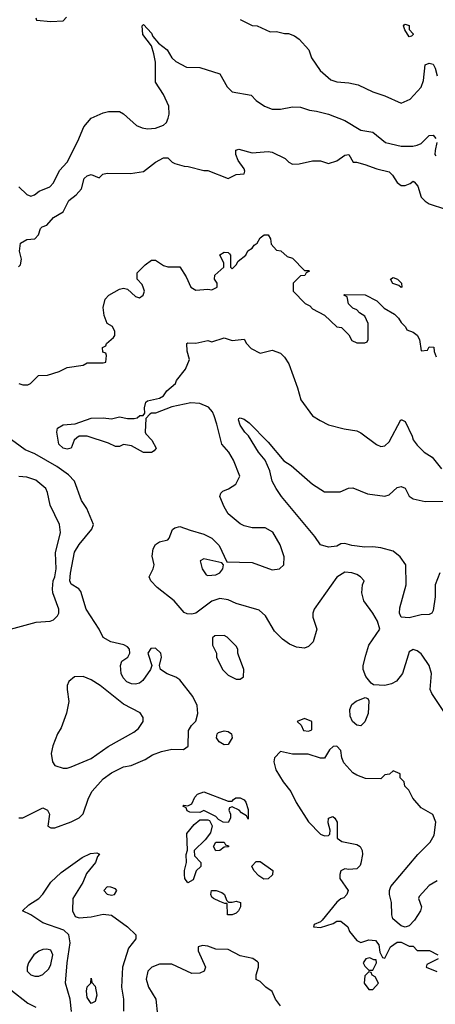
# Model space of a CAD drawing. Header units: inches. Extents: x 2348341 to 2479810, y 460419 to 613669.
# Tile 33 of 256: x 2390395 to 2392460, y 478265 to 483160. Entities that reach past the tile are written whole.
import ezdxf

# ---------------------------------------------------------------- set-up
doc = ezdxf.new("R2010")
doc.units = ezdxf.units.IN
doc.header["$MEASUREMENT"] = 0
doc.layers.add('C3497', color=7, linetype='Continuous')
doc.layers.add('C3498', color=7, linetype='Continuous')

msp = doc.modelspace()

# ---------------------------------------------------------------- linework, layer by layer
at = {"layer": 'C3497', "color": 2}
for points, elevation in [([(2390390, 479192), (2390410, 479192), (2390510, 479242), (2390532, 479230), (2390542, 479210), (2390534, 479150), (2390550, 479142), (2390570, 479142), (2390650, 479171.3), (2390690, 479191.3), (2390710, 479212), (2390736, 479290), (2390754.8, 479325.2), (2390810, 479386), (2390850, 479416), (2390910, 479446), (2390948.7, 479451.3), (2391018, 479482), (2391054.8, 479505.2), (2391098.9, 479521.1), (2391150, 479534), (2391208.4, 479531.6), (2391232.5, 479547.5), (2391234, 479626), (2391249.2, 479650.8), (2391270, 479672), (2391279.3, 479710), (2391277.2, 479750), (2391254.5, 479794.5), (2391190, 479878), (2391170, 479892), (2391127.7, 479907.7), (2391094, 479930), (2391088.7, 479950), (2391099.3, 479990), (2391097.7, 480000)], 114), ([(2391034.7, 480000), (2391051.3, 479950), (2391044, 479930), (2391006, 479874), (2390990, 479861.6), (2390970, 479856.3), (2390950, 479858), (2390927.3, 479867.3), (2390908.5, 479888.4), (2390899.6, 479910), (2390895.1, 479950), (2390902.7, 479970), (2390932.3, 479990), (2390937.1, 480000)], 114), ([(2391372, 480000), (2391372, 479990), (2391402, 479930), (2391430, 479902), (2391470, 479882), (2391490, 479882), (2391507.3, 479892.7), (2391508.7, 479930), (2391481.8, 480000)], 114), ([(2392324.6, 480000), (2392297.3, 479910), (2392267.9, 479872.1), (2392242.5, 479857.5), (2392210, 479849.4), (2392153.2, 479853.2), (2392140.9, 479860.9), (2392114.8, 479894.8), (2392101.2, 479930), (2392101.2, 479950), (2392115.3, 480000)], 110), ([(2392508.7, 479710), (2392442, 479810), (2392434, 479830), (2392441.2, 479910), (2392429.1, 479949.1), (2392395.3, 480000)], 110), ([(2392470, 478879), (2392430, 478855.3), (2392379.8, 478800.2), (2392376, 478790), (2392391.3, 478750), (2392386, 478730), (2392356.8, 478683.2), (2392330, 478655.3), (2392310, 478648), (2392290, 478654), (2392249.4, 478689.4), (2392243.7, 478710), (2392242.7, 478770), (2392232.7, 478810), (2392232.7, 478830), (2392239.3, 478850), (2392372.7, 479010), (2392435.3, 479070), (2392453.6, 479106.4), (2392462, 479170), (2392448.4, 479208.4), (2392390, 479242), (2392349, 479290), (2392328.9, 479328.9), (2392308, 479350), (2392306, 479370), (2392286, 479390), (2392286, 479410), (2392250, 479426), (2392231.6, 479408.4), (2392210, 479406), (2392190, 479386), (2392112.7, 479387.3), (2392070, 479404), (2392050, 479415.3), (2392004.7, 479464.7), (2391995.3, 479490), (2391990, 479526), (2391970, 479548), (2391952.7, 479547.3), (2391934, 479530), (2391910, 479488), (2391890, 479488), (2391828.4, 479508.4), (2391750.9, 479509.1), (2391690, 479522), (2391661, 479490), (2391657.3, 479470), (2391668.2, 479430), (2391704.2, 479370), (2391742.4, 479322.4), (2391768.2, 479268.2), (2391830, 479172.4), (2391890, 479110.7), (2391910, 479102.8), (2391930, 479104.7), (2391935.3, 479110), (2391937.2, 479130), (2391927.3, 479167.3), (2391929.5, 479190), (2391950, 479198), (2391960.7, 479190), (2391972.7, 479170), (2391972, 479090), (2391994.8, 479074.8), (2392070, 479059.1), (2392086, 479050), (2392096.3, 479030), (2392098, 479010), (2392090, 478966), (2392086, 478954), (2392070, 478938), (2392030, 478935.3), (2392010, 478939), (2391990, 478928), (2391984.9, 478910), (2391986, 478890), (2392026.8, 478830), (2392021, 478810), (2392005.2, 478794.8), (2391990, 478789), (2391970, 478773.2), (2391897.3, 478682.7), (2391890, 478675.3), (2391858, 478662), (2391854, 478650), (2391890, 478646), (2391952.9, 478667.1), (2391970, 478678), (2391990, 478678), (2392024.7, 478650), (2392034, 478626), (2392070, 478582), (2392090, 478572), (2392130, 478586), (2392162, 478582), (2392179.6, 478559.6), (2392183.6, 478523.6), (2392198, 478498), (2392210, 478494), (2392238, 478550), (2392270, 478574), (2392290, 478574), (2392330, 478554), (2392350, 478554), (2392370, 478532), (2392431.6, 478531.6), (2392472, 478510)], 114), ([(2390651.5, 478228.5), (2390646, 478290), (2390622.4, 478370), (2390629.7, 478470), (2390645.6, 478570), (2390639.5, 478610), (2390613.9, 478633.9), (2390509.5, 478669.5), (2390450, 478708.7), (2390408, 478730), (2390440.2, 478759.8), (2390489.1, 478790.9), (2390510, 478812), (2390550, 478871.3), (2390600.2, 478919.8), (2390705.6, 478994.4), (2390746.3, 479013.7), (2390778, 479018), (2390791, 479011), (2390780.7, 478999.3), (2390770.7, 478970), (2390725.8, 478914.2), (2390708, 478870), (2390658, 478790), (2390657.1, 478730), (2390670, 478701), (2390690, 478694), (2390750, 478699.1), (2390810, 478712.7), (2390850, 478707.3), (2390930.8, 478650), (2390971.3, 478610), (2390971.3, 478590), (2390935.5, 478544.5), (2390905.5, 478450), (2390900.5, 478350), (2390910.6, 478290), (2390910.6, 478230)], 110), ([(2391690, 478257.2), (2391665.2, 478290), (2391649.1, 478329.1), (2391618, 478350), (2391590, 478378), (2391570, 478388), (2391569.1, 478410.9), (2391582, 478450), (2391582, 478470), (2391576.5, 478476.5), (2391552.5, 478492.5), (2391490, 478506), (2391430, 478537), (2391370, 478539.3), (2391330, 478553.2), (2391302.8, 478557.2), (2391282, 478550), (2391282, 478530), (2391318, 478450), (2391310.9, 478429.1), (2391290, 478419), (2391250, 478417.2), (2391150, 478464), (2391090, 478464), (2391052, 478450), (2391031.3, 478430), (2391022.8, 478390), (2391034.8, 478350), (2391070.7, 478290), (2391078.8, 478210)], 114), ([(2390000, 478410.7), (2390010, 478410.7), (2390057.5, 478422.5), (2390084.8, 478435.2), (2390150, 478478), (2390170, 478482), (2390226.2, 478386.2), (2390256.8, 478356.8), (2390270.6, 478350.6), (2390330, 478344), (2390350, 478337.3), (2390434.8, 478270), (2390475.5, 478250)], 110), ([(2392474, 478490), (2392418, 478462), (2392414, 478450), (2392467.1, 478427.1)], 114)]:
    msp.add_lwpolyline(points, dxfattribs=dict(at, elevation=elevation))
for points, elevation in [([(2390710, 479894), (2390666.8, 479893.2), (2390638, 479870), (2390631.3, 479850), (2390631, 479830), (2390638.8, 479770), (2390627.1, 479712.9), (2390599.9, 479640.1), (2390582.8, 479610), (2390558.8, 479550), (2390551.1, 479511.1), (2390558, 479470), (2390570, 479452), (2390610, 479438), (2390630, 479438), (2390650, 479444.7), (2390750, 479487.3), (2390834.2, 479545.8), (2390962, 479618), (2390984.7, 479635.3), (2391008, 479670), (2391008, 479690), (2390993.6, 479713.6), (2390910, 479757.2), (2390795.3, 479850), (2390750, 479877.2)], 118), ([(2392090, 479649.2), (2392070, 479653.2), (2392049.2, 479670), (2392037.5, 479697.5), (2392036, 479730), (2392044.8, 479755.2), (2392067.3, 479772.7), (2392110.9, 479790.9), (2392124.7, 479784.7), (2392130, 479774), (2392126, 479710), (2392110, 479668.7)], 110), ([(2391810, 479686), (2391774, 479670), (2391792.7, 479652.7), (2391805.4, 479625.4), (2391830, 479622), (2391846, 479630), (2391846, 479670)], 114), ([(2391410, 479554.5), (2391386.6, 479570), (2391372.7, 479590), (2391376, 479610), (2391383.3, 479616.7), (2391410, 479623.8), (2391430, 479620.4), (2391447.3, 479610), (2391450.4, 479590), (2391430, 479556)], 110), ([(2391430, 479274), (2391450, 479274), (2391456.4, 479283.6), (2391469.3, 479290.7), (2391490.5, 479290.5), (2391510, 479281), (2391518.8, 479270), (2391530, 479234), (2391530, 479186), (2391522, 479202), (2391496.4, 479216.4), (2391486, 479230), (2391450, 479246), (2391438, 479242), (2391434, 479230), (2391442, 479210), (2391442, 479190), (2391430, 479168.7), (2391406, 479170), (2391383.1, 479183.1), (2391370, 479198), (2391310, 479228), (2391290, 479218), (2391240.4, 479220.4), (2391227.3, 479227.3), (2391222, 479242), (2391206, 479250), (2391210, 479254), (2391230, 479252), (2391250, 479262), (2391264.7, 479295.3), (2391278, 479310), (2391310, 479321)], 110), ([(2391230, 478868), (2391215.3, 478890), (2391214, 478910), (2391214, 478930), (2391224, 478970), (2391222, 479010), (2391229.1, 479030.9), (2391225.6, 479114.4), (2391262, 479158), (2391290, 479182), (2391330, 479182), (2391338, 479178), (2391351.3, 479151.3), (2391342, 479118), (2391316.9, 479083.1), (2391262, 479030), (2391263.6, 479003.6), (2391294, 478970), (2391294, 478950), (2391271.1, 478928.9), (2391256, 478884)], 110), ([(2391370, 479028), (2391358, 479050), (2391369, 479071), (2391411.1, 479071.1), (2391418, 479058), (2391432.7, 479052.7), (2391431.6, 479048.4), (2391410, 479046), (2391390, 479028.7)], 110), ([(2391607.3, 478887.3), (2391583.1, 478903.1), (2391558, 478930), (2391548.4, 478951.6), (2391570, 478974), (2391590, 478974), (2391652, 478930), (2391651.6, 478908.4), (2391630, 478888)], 110), ([(2390830, 478848), (2390812, 478830), (2390830, 478812), (2390850, 478806.8), (2390866, 478810), (2390878, 478830), (2390870, 478838), (2390847.3, 478847.3)], 114), ([(2391450, 478772), (2391470, 478778), (2391491.1, 478771.1), (2391492, 478750), (2391482, 478730), (2391470, 478718), (2391450, 478708.7), (2391428, 478710), (2391426, 478766), (2391414, 478766), (2391390, 478775.3), (2391358, 478790), (2391350, 478798), (2391344, 478810), (2391348, 478830), (2391370.9, 478830.9), (2391399.8, 478819.8), (2391412, 478810), (2391422, 478782), (2391432.7, 478772.7)], 110), ([(2390530, 478539), (2390510, 478537.2), (2390490, 478529), (2390464.7, 478510), (2390438, 478470), (2390431.3, 478450), (2390431.3, 478430), (2390450, 478411.3), (2390470, 478404.7), (2390490, 478404.7), (2390510, 478412), (2390538.6, 478441.4), (2390550, 478462), (2390559, 478510), (2390550, 478534)], 114), ([(2392135.3, 478495.3), (2392114, 478490), (2392102, 478470), (2392110, 478454), (2392130, 478434), (2392150, 478434), (2392168, 478470), (2392166, 478486), (2392154, 478486)], 114), ([(2392130, 478426), (2392110, 478406), (2392107.3, 478370), (2392130, 478338), (2392150, 478338), (2392178, 478370), (2392160.4, 478400.4), (2392146, 478410), (2392142, 478422)], 114), ([(2390750, 478268), (2390730, 478298), (2390726.6, 478330), (2390730, 478352), (2390748, 478370), (2390750, 478394), (2390752.7, 478372.7), (2390770, 478354), (2390778, 478310), (2390770, 478278)], 106)]:
    msp.add_lwpolyline(points, close=True, dxfattribs=dict(at, elevation=elevation))
at = {"layer": 'C3498', "color": 2}
for points, elevation in [([(2390474, 483170), (2390478, 483158), (2390550, 483152), (2390610, 483154), (2390627.3, 483172.7)], 126), ([(2390390.8, 482330), (2390430, 482290.8), (2390450, 482282.8), (2390468, 482290), (2390492, 482308), (2390544, 482330), (2390562.7, 482350), (2390593.2, 482410), (2390630, 482451.3), (2390684.1, 482555.9), (2390712.9, 482627.1), (2390749.1, 482670.9), (2390810, 482698), (2390836.4, 482703.6), (2390890, 482704.7), (2390910, 482692), (2390974.4, 482634.4), (2391002.5, 482622.5), (2391030, 482617.3), (2391070, 482620.7), (2391110, 482636), (2391124, 482650), (2391133.2, 482670), (2391137.2, 482690), (2391136, 482730), (2391110, 482788.7), (2391068.7, 482850), (2391068.7, 482950), (2391061.2, 482990), (2391049, 483030), (2391006, 483086), (2391002.7, 483130), (2391010, 483137.3), (2391050, 483093.4), (2391056.3, 483076.3), (2391084.5, 483044.5), (2391126.8, 483010), (2391150, 482971), (2391170, 482952), (2391223.6, 482923.6), (2391290, 482922), (2391390, 482891.3), (2391426.4, 482826.4), (2391450, 482802), (2391545.4, 482785.4), (2391570, 482758), (2391612, 482730), (2391650, 482714.8), (2391690, 482714.8), (2391750, 482726.8), (2391790, 482726), (2391834, 482710), (2391870, 482706), (2391928.9, 482691.1), (2392010, 482658.8), (2392090, 482611), (2392150, 482601), (2392212, 482550), (2392290, 482530.8), (2392349.1, 482530.9), (2392370, 482536), (2392390, 482544.7), (2392430, 482584), (2392450, 482586), (2392462.8, 482570)], 122), ([(2391490, 483162), (2391550, 483132), (2391574, 483130), (2391639.6, 483099.6), (2391670, 483102), (2391710, 483092), (2391730, 483092), (2391759.6, 483079.6), (2391783.6, 483063.6), (2391830.9, 483010.9), (2391844.7, 482970), (2391887.1, 482907.1), (2391941.4, 482861.4), (2391970, 482851), (2392030, 482846.8), (2392076.8, 482836.8), (2392150, 482801), (2392210, 482781), (2392290, 482744.7), (2392334.6, 482765.4), (2392390, 482824.7), (2392401.2, 482858.8), (2392410, 482936), (2392430, 482944), (2392450, 482938.8), (2392459.9, 482919.9), (2392470, 482882)], 126), ([(2392467.7, 482550), (2392458.8, 482510), (2392458, 482490), (2392462.8, 482482.8)], 122), ([(2390389, 481931), (2390398, 481942), (2390404, 481970), (2390393.2, 482010), (2390399, 482050), (2390430, 482066.8), (2390470, 482071.3), (2390488.7, 482090), (2390498, 482122), (2390506, 482130), (2390530, 482138), (2390562.7, 482177.3), (2390610, 482204.7), (2390639.3, 482260.7), (2390675.3, 482290), (2390701.2, 482318.8), (2390715.3, 482370), (2390730, 482384.7), (2390750, 482391.3), (2390790, 482374), (2390808.4, 482391.6), (2390830, 482398), (2390944.7, 482395.3), (2391010, 482406), (2391070, 482452), (2391110, 482474), (2391130, 482474), (2391151.6, 482451.6), (2391165.4, 482445.4), (2391211.6, 482431.6), (2391231.1, 482431.1), (2391310, 482411.3), (2391330, 482411.3), (2391430, 482371), (2391470, 482391.3), (2391510, 482394), (2391513.6, 482406.4), (2391510, 482418), (2391480.7, 482460.7), (2391469.3, 482490), (2391469, 482511), (2391484, 482516), (2391550, 482498), (2391630, 482504.7), (2391650, 482502), (2391714, 482470), (2391731.6, 482451.6), (2391750, 482442), (2391783.6, 482443.6), (2391850, 482458), (2391890, 482458), (2391930, 482444.7), (2391970, 482458.8), (2392010, 482486), (2392030, 482490.8), (2392051.6, 482451.6), (2392068.4, 482451.6), (2392110, 482441), (2392170, 482418.8), (2392230, 482404.7), (2392247.1, 482387.1), (2392270, 482351.3), (2392290, 482336), (2392310, 482336), (2392334.5, 482345.5), (2392350, 482358), (2392354.8, 482354.8), (2392372.5, 482332.5), (2392390, 482278), (2392410, 482258), (2392430, 482244.7), (2392510, 482218)], 118), ([(2390390, 481352), (2390410, 481344.7), (2390434.6, 481345.4), (2390448.4, 481351.6), (2390488.4, 481391.6), (2390532.7, 481392.7), (2390590, 481411.3), (2390630, 481431.3), (2390710, 481442), (2390730, 481454), (2390810, 481454), (2390822, 481458), (2390826, 481490), (2390822, 481502), (2390807.3, 481507.3), (2390806, 481530), (2390822, 481538), (2390826, 481550), (2390860.4, 481579.6), (2390868, 481590), (2390868, 481610), (2390855.3, 481635.3), (2390829.1, 481649.1), (2390814, 481690), (2390809, 481730), (2390819, 481770), (2390838, 481790), (2390890, 481821), (2390910, 481826), (2390930, 481821), (2390970, 481784.7), (2390990, 481778), (2391008, 481790), (2391014, 481810), (2391010, 481826), (2391003.1, 481843.1), (2390978, 481870), (2390978, 481902), (2391018, 481942), (2391050, 481964.7), (2391070, 481964.7), (2391110, 481938), (2391130, 481931.3), (2391190.9, 481930.9), (2391221.4, 481881.4), (2391244.7, 481830), (2391270, 481814.8), (2391330, 481821), (2391350, 481818), (2391375.3, 481830), (2391375.3, 481850), (2391362, 481870), (2391364, 481890), (2391408.7, 481930), (2391408.7, 481950), (2391390, 481991.3), (2391410, 482004.7), (2391430, 482002), (2391436.9, 481996.9), (2391442, 481990), (2391442, 481930), (2391450, 481922), (2391470, 481942), (2391480.2, 481959.8), (2391518, 481990), (2391528.7, 482011.3), (2391550, 482024.7), (2391560.1, 482039.9), (2391574, 482050), (2391590, 482076), (2391610, 482090.8), (2391630, 482091.3), (2391641, 482070), (2391643.5, 482043.5), (2391670, 482014), (2391691.6, 482011.6), (2391723.6, 481983.6), (2391750, 481974), (2391810, 481914), (2391830, 481914), (2391834, 481910), (2391818, 481902), (2391811.6, 481888.4), (2391790, 481886), (2391754, 481850), (2391754, 481810), (2391814, 481750), (2391836.9, 481736.9), (2391850, 481722), (2391910, 481692), (2391970, 481634), (2391994, 481630), (2392030, 481594), (2392044.7, 481564.7), (2392070, 481554), (2392110, 481554), (2392122, 481558), (2392126, 481570), (2392126, 481650), (2392110, 481686), (2392083.1, 481703.1), (2392070, 481718), (2392050, 481726), (2392028, 481748), (2392022, 481782), (2392006, 481790), (2392010, 481794), (2392111.6, 481791.6), (2392170, 481762), (2392205.4, 481725.4), (2392256.9, 481696.9), (2392276.9, 481676.9), (2392290, 481654), (2392312.7, 481632.7), (2392318, 481618), (2392350, 481606), (2392370, 481591.3), (2392380.7, 481570), (2392390, 481514), (2392422, 481518), (2392430, 481534), (2392452.7, 481532.7), (2392454, 481510), (2392463.6, 481483.6)], 114), ([(2392115.3, 480000), (2392129.4, 480050), (2392184, 480130), (2392172.7, 480170), (2392149.3, 480210), (2392105.2, 480270), (2392095.3, 480310), (2392098, 480350), (2392106, 480370), (2392088, 480390), (2392070, 480402), (2392046, 480410), (2392010, 480413.2), (2391970, 480388.7), (2391858, 480230), (2391851.3, 480210), (2391851.3, 480190), (2391871.3, 480130), (2391853.7, 480066.3), (2391830, 480044), (2391810, 480036), (2391770, 480040.9), (2391735.9, 480055.9), (2391700.7, 480080.7), (2391660.1, 480120.1), (2391615.5, 480195.5), (2391585.2, 480225.2), (2391470, 480258), (2391430, 480275.1), (2391390, 480282), (2391350, 480269.4), (2391270, 480209.5), (2391250, 480203.7), (2391226.8, 480206.8), (2391212.5, 480212.5), (2391162.7, 480270), (2391077.4, 480337.4), (2391046, 480370), (2391038, 480390), (2391058, 480430), (2391062.7, 480450), (2391053.6, 480493.6), (2391057.2, 480530), (2391070, 480551), (2391090, 480564.7), (2391130, 480574), (2391138, 480582), (2391154, 480626), (2391165.6, 480634.4), (2391190, 480641), (2391241.4, 480621.4), (2391310, 480602.8), (2391350, 480582.8), (2391385.8, 480545.8), (2391424.7, 480464.7), (2391550, 480460.7), (2391650, 480424.7), (2391686, 480430), (2391708, 480450), (2391708.7, 480490), (2391689, 480550), (2391652.9, 480612.9), (2391614.6, 480634.6), (2391550, 480634), (2391510, 480644), (2391490, 480654), (2391430, 480704), (2391410, 480738), (2391388.7, 480790), (2391394.6, 480805.4), (2391404.7, 480815.3), (2391432.9, 480827.1), (2391469.1, 480850.9), (2391489, 480890), (2391457.2, 480970), (2391433.2, 481010), (2391399, 481050), (2391375.1, 481150), (2391360.9, 481190), (2391352.3, 481210), (2391333.1, 481233.1), (2391290, 481252.3), (2391244.5, 481255.5), (2391150, 481236), (2391070, 481204), (2391050, 481204), (2391040.7, 481199.3), (2391022, 481178), (2391018, 481110), (2391021, 481101), (2391051.3, 481070), (2391072, 481030), (2391063.6, 481016.4), (2391050, 481008.7), (2391010, 481008.7), (2390950, 481042), (2390910, 481048), (2390890, 481038), (2390870, 481038), (2390835.5, 481055.5), (2390729.3, 481089.3), (2390690.8, 481089.2), (2390678, 481082), (2390664.7, 481070), (2390650.7, 481029.3), (2390630, 481025.2), (2390610.8, 481029.2), (2390589, 481050), (2390579, 481110), (2390582, 481130), (2390610, 481146), (2390670, 481150.6), (2390750, 481178.8), (2390810, 481181), (2390850, 481176), (2390890, 481186), (2390930, 481177.3), (2390963.2, 481176.8), (2390978.9, 481181.1), (2390991.6, 481191.6), (2391008.4, 481191.6), (2391016.4, 481203.6), (2391014, 481230), (2391022, 481258), (2391030, 481266), (2391090, 481278), (2391109.2, 481290), (2391125.6, 481314.4), (2391169.3, 481350.7), (2391174.2, 481365.8), (2391218, 481422), (2391238, 481470), (2391227.3, 481512.7), (2391226, 481550), (2391230, 481554), (2391270, 481552), (2391330, 481564.7), (2391350, 481558), (2391410, 481578), (2391450, 481564.7), (2391510, 481572), (2391522, 481550), (2391545.4, 481525.4), (2391590, 481502), (2391650, 481518), (2391690, 481502), (2391710, 481482), (2391731.3, 481450), (2391776, 481330), (2391791.3, 481270), (2391850, 481191.3), (2391887.1, 481167.1), (2391930, 481146), (2392006.4, 481126.4), (2392070, 481116), (2392090, 481106), (2392167.5, 481047.5), (2392190, 481038), (2392210, 481042), (2392230, 481062), (2392289.5, 481170.5), (2392294, 481170), (2392310, 481162), (2392345.5, 481090), (2392350, 481072), (2392370, 481044.7), (2392404.7, 481010), (2392444.5, 480984.5), (2392490, 480926.8)], 110), ([(2392482.7, 480410), (2392459.5, 480350), (2392459.6, 480290), (2392450, 480222), (2392442.8, 480210), (2392430, 480203.6), (2392390, 480202), (2392330, 480186.3), (2392290, 480189.4), (2392282, 480210), (2392284.5, 480235.5), (2392315.3, 480350), (2392314, 480450), (2392286, 480490), (2392250, 480517), (2392190, 480535.1), (2392150, 480539.3), (2392110, 480537.2), (2392045.6, 480545.6), (2392010, 480555.3), (2391990, 480554), (2391970, 480542.7), (2391930, 480537), (2391889.3, 480549.3), (2391862, 480590), (2391695.3, 480790), (2391668.7, 480830), (2391650, 480866), (2391637.2, 480917.2), (2391614, 480970), (2391581.2, 481010), (2391532, 481092), (2391513.2, 481110), (2391490, 481144), (2391481.2, 481170), (2391483.2, 481176.8), (2391490, 481181), (2391510, 481173.4), (2391535.1, 481155.1), (2391630, 481059.1), (2391706.7, 480966.7), (2391743.4, 480943.4), (2391850, 480851), (2391910, 480812), (2391987.3, 480812.7), (2392028.4, 480831.6), (2392050, 480832), (2392123.6, 480803.6), (2392210, 480791.3), (2392230, 480798), (2392270, 480834.8), (2392290, 480838.8), (2392310.5, 480830.5), (2392330, 480792), (2392350, 480778), (2392410, 480764.7), (2392510, 480766)], 106), ([(2390937.1, 480000), (2390942, 480010), (2390940.9, 480030), (2390930, 480042.7), (2390912.1, 480052.1), (2390846.8, 480066.8), (2390809.2, 480089.2), (2390789.4, 480130), (2390725.1, 480230), (2390698, 480318), (2390688.7, 480330), (2390650, 480354), (2390644.2, 480370), (2390647.8, 480407.8), (2390667.3, 480512.7), (2390690, 480550.7), (2390753.6, 480626.4), (2390762, 480650), (2390729, 480730), (2390701.2, 480770), (2390666.3, 480866.3), (2390637.6, 480897.6), (2390578.7, 480938.7), (2390470, 481001.2), (2390421.5, 481021.5), (2390329.2, 481090)], 114), ([(2390349.3, 480130.7), (2390476, 480164), (2390546, 480170), (2390563.1, 480176.9), (2390583.1, 480196.9), (2390588.7, 480210), (2390589, 480230), (2390559.3, 480310), (2390557.2, 480330), (2390561.2, 480370), (2390569.2, 480390), (2390575.1, 480430), (2390573.2, 480510), (2390597.2, 480610), (2390592.7, 480650), (2390546.3, 480746.3), (2390533.2, 480810), (2390524, 480830), (2390475.3, 480870), (2390430, 480886), (2390390, 480889.4)], 118), ([(2391481.8, 480000), (2391478, 480010), (2391478, 480030), (2391470, 480046), (2391426, 480090), (2391410, 480098), (2391363.6, 480096.4), (2391352.7, 480087.3), (2391352, 480050), (2391372, 480010), (2391372, 480000)], 114), ([(2391097.7, 480000), (2391096, 480010), (2391070, 480035.3), (2391046, 480034), (2391031.3, 480010), (2391034.7, 480000)], 114), ([(2392395.3, 480000), (2392390, 480008), (2392370, 480022), (2392350, 480028), (2392330, 480018), (2392324.6, 480000)], 110)]:
    msp.add_lwpolyline(points, dxfattribs=dict(at, elevation=elevation))
for points, elevation in [([(2392330, 483075.3), (2392309.4, 483109.4), (2392302, 483130), (2392304.7, 483135.3), (2392310, 483138), (2392330, 483131), (2392330.9, 483110.9), (2392350.7, 483089.3), (2392350, 483086), (2392342, 483078)], 126), ([(2392290, 481828), (2392278, 481838), (2392248.9, 481848.9), (2392238, 481870), (2392250, 481878), (2392272, 481870), (2392291.3, 481850), (2392294, 481830)], 114), ([(2391310, 480479), (2391292, 480470), (2391301, 480430), (2391320.7, 480400.7), (2391330, 480396), (2391370, 480400.7), (2391388.7, 480410), (2391404, 480430), (2391408, 480450), (2391399, 480459)], 110)]:
    msp.add_lwpolyline(points, close=True, dxfattribs=dict(at, elevation=elevation))

doc.saveas('drawing.dxf')
